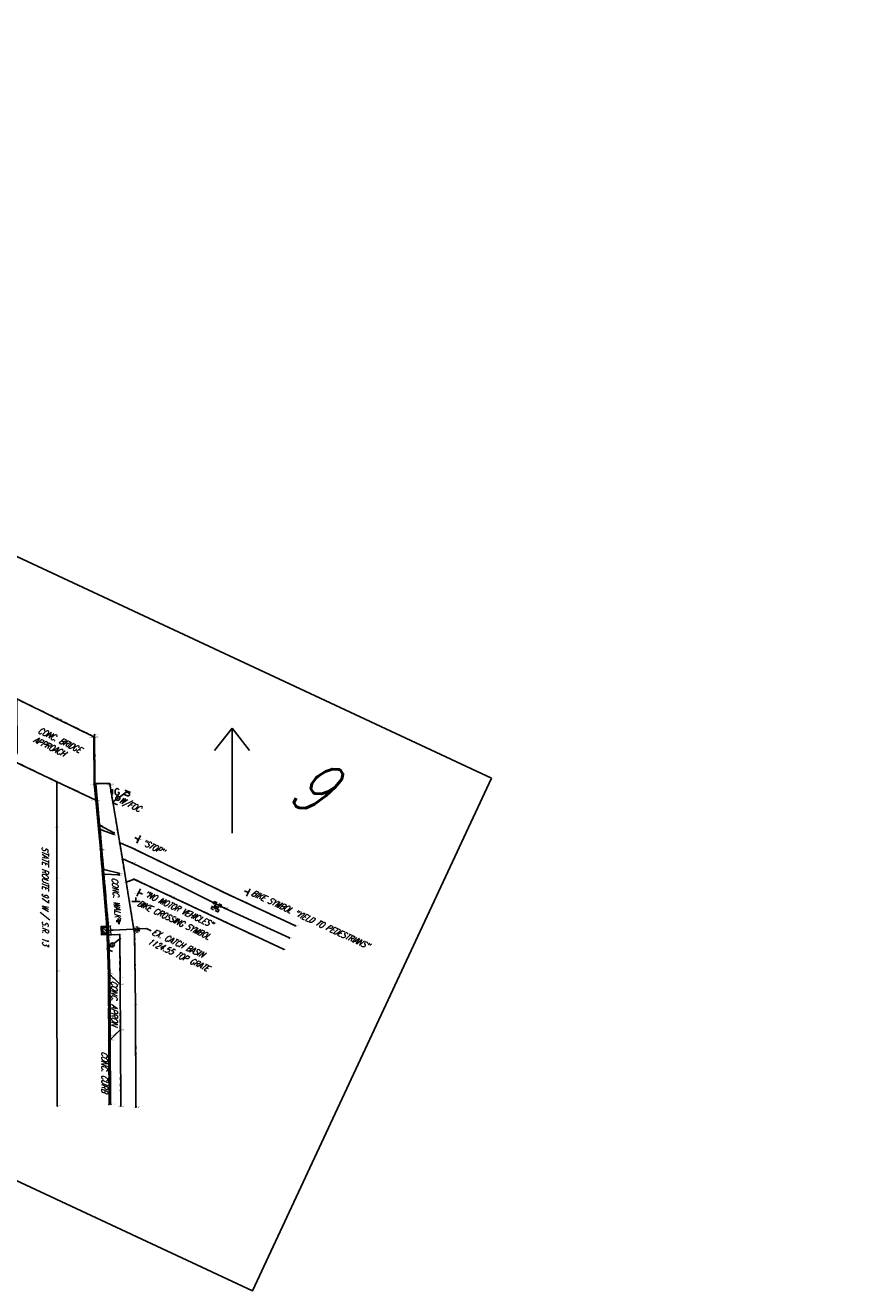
# Model space of a CAD drawing. Extents: x 0 to 213038, y 0 to 462006.
# Tile 7 of 107: x 188647 to 188966, y 408921 to 409413. Entities that reach past the tile are written whole.
import ezdxf
from ezdxf import colors
from ezdxf.entities.mleader import LeaderData, LeaderLine
from ezdxf.enums import TextEntityAlignment as Align
from ezdxf.math import Vec2, Vec3

# ---------------------------------------------------------------- set-up
doc = ezdxf.new("R2010")
doc.units = 0
doc.header["$LTSCALE"] = 20
doc.header["$MEASUREMENT"] = 0
for name, pattern in [('PV_X_CURB', [0.27, 0.22, -0.05]), ('PV_X_DRIVE', [0.25, 0.175, -0.075]), ('PV_X_EP', [0.27, 0.22, -0.05]), ('X_Existing 2', [0.125, 0.0625, -0.0625]), ('X_Existing 4', [0.1875, 0.125, -0.0625])]:
    doc.linetypes.add(name, pattern=pattern)
doc.layers.get('0').update_dxf_attribs({"linetype": 'CONTINUOUS'})
for name, color, linetype in [('DT_X_BREAK_LINE', 4, 'CONTINUOUS'), ('DV_X_TEXT', 2, 'CONTINUOUS'), ('L125', 124, 'CONTINUOUS'), ('L136', 2, 'CONTINUOUS'), ('PNTDESC', 3, 'CONTINUOUS'), ('PNTELEV', 5, 'CONTINUOUS'), ('PNTNO', 7, 'CONTINUOUS'), ('PNTS', 3, 'CONTINUOUS'), ('PNTS_Bellville Topo', 1, 'CONTINUOUS'), ('PNTS_MONBOXES', 1, 'CONTINUOUS'), ('PNTS_TBC-7-16-2025', 1, 'CONTINUOUS'), ('PV_X_CURB', 1, 'PV_X_CURB'), ('PV_X_DRIVE', 11, 'PV_X_DRIVE'), ('PV_X_EOP', 240, 'PV_X_EP'), ('PV_X_TEXT', 2, 'CONTINUOUS'), ('PV_X_WALK', 1, 'X_Existing 2'), ('RD_X_CONCRETE_PAD', 9, 'X_Existing 4'), ('SC_SCRATCH-6', 6, 'CONTINUOUS'), ('SN_X_BLOCKS', 94, 'CONTINUOUS'), ('SN_X_TEXT', 2, 'CONTINUOUS'), ('SV_X_CENTER_PAVT', 2, 'CONTINUOUS'), ('SV_X_MON_BLOCKS_FOUNDMARK', 7, 'CONTINUOUS'), ('UT_P_GAS_BLOCKS', 50, 'CONTINUOUS'), ('UT_X_GAS_BLOCKS', 2, 'CONTINUOUS'), ('UT_X_POLES', 1, 'CONTINUOUS'), ('UT_X_SAN_BLOCKS', 62, 'CONTINUOUS'), ('UT_X_TEXT', 32, 'CONTINUOUS')]:
    doc.layers.add(name, color=color, linetype=linetype)
doc.layers.add('SC_SCRATCH-5', color=5, linetype='CONTINUOUS', plot=False)
doc.styles.add('PTXT', font='TXT')
doc.styles.add('romans', font='romans.shx', dxfattribs={"width": 0.75, "oblique": 22.5})

# ---------------------------------------------------------------- blocks, each defined once
blk = doc.blocks.new('SRVPNO1')
at = {"layer": 'PNTDESC', "style": 'PTXT'}
blk.add_attdef('DESC2', text='', height=1, dxfattribs=at).set_placement((0, -1.75), align=Align.CENTER)
at = {"layer": 'PNTELEV', "style": 'PTXT'}
blk.add_attdef('ELEV2', (1.5, -0.5), '', height=1, dxfattribs=at)
at = {"layer": 'PNTNO', "style": 'PTXT'}
blk.add_attdef('PT#', text='', height=1, dxfattribs=at).set_placement((0, 0.75), align=Align.CENTER)
blk = doc.blocks.new('MONBX')
at = {"flags": 128}
for points in [[(-0.075, 0.019), (-0.075, 0.075), (-0.019, 0.075)], [(-0.037, -0.05), (-0.037, 0.05), (0, -0.05), (0.037, 0.05), (0.037, -0.05)], [(0.018, 0.075), (0.075, 0.075), (0.075, 0.019)], [(-0.019, -0.075), (-0.075, -0.075), (-0.075, -0.019)], [(0.075, -0.019), (0.075, -0.075), (0.018, -0.075)]]:
    blk.add_lwpolyline(points, dxfattribs=at)
blk = doc.blocks.new('SGN1P')
for p, q in [((0, 0), (-0.08, 0)), ((0, 0.08), (0, -0.08))]:
    blk.add_line(p, q)
blk = doc.blocks.new('CI3A-X')
at = {"color": 8, "lineweight": 0}
for p, q in [((-1.42, -1.8), (0.38, 0)), ((-1.42, -0.67), (-0.75, 0)), ((-0.32, -1.83), (1.42, -0.1)), ((0.81, -1.83), (1.42, -1.23))]:
    blk.add_line(p, q, dxfattribs=at)
at = {"color": 124, "lineweight": 0}
blk.add_lwpolyline([(-1.75, 1.42), (1.75, 1.42), (1.75, -2.17), (-1.75, -2.17), (-1.75, 1.42)], close=True, dxfattribs=at)
at = {"color": 124, "lineweight": 0, "flags": 128}
blk.add_lwpolyline([(-1.42, 0), (1.42, 0), (1.42, -1.83), (-1.42, -1.83), (-1.42, 0)], close=True, dxfattribs=at)
at = {"color": 8, "lineweight": 0}
blk.add_lwpolyline([(-1.08, 0.75), (1.08, 0.75), (1.08, -1.5), (-1.08, -1.5), (-1.08, 0.75)], close=True, dxfattribs=at)
blk = doc.blocks.new('LPOLE')
for p, q in [((0.109, 0.181), (0.02, 0.033)), ((-0.072, -0.119), (0.046, -0.119))]:
    blk.add_line(p, q)
blk.add_lwpolyline([(-0.02, -0.033), (-0.072, -0.119)])
blk.add_circle((0, 0), 0.0391)
blk = doc.blocks.new('TLPP')
for p, q in [((0.121, 0.201), (0.02, 0.033)), ((0.062, 0.201), (0.18, 0.201)), ((0.071, 0.117), (0.152, 0.117)), ((0.109, 0.181), (0.152, 0.181)), ((-0.072, -0.119), (0.046, -0.119))]:
    blk.add_line(p, q)
blk.add_lwpolyline([(-0.02, -0.033), (-0.072, -0.119)])
blk.add_circle((0, 0), 0.0391)
at = {"extrusion": (0, 0, -1)}
blk.add_arc((-0.152, 0.149), 0.0319, 88.8767, 271.1233, dxfattribs=at)
blk = doc.blocks.new('GMRK')
for p, q in [((0, 0), (-0.048, 0)), ((0, -0.05), (0, 0.05))]:
    blk.add_line(p, q)
at = {"flags": 128}
blk.add_lwpolyline([(0.124, 0.038), (0.123, 0.043), (0.12, 0.048), (0.115, 0.053), (0.108, 0.058), (0.103, 0.06), (0.099, 0.061), (0.093, 0.062), (0.082, 0.062), (0.077, 0.061), (0.074, 0.06), (0.07, 0.058), (0.062, 0.053), (0.057, 0.046), (0.054, 0.038), (0.052, 0.027), (0.05, 0.011), (0.05, -0.009), (0.051, -0.026), (0.055, -0.039), (0.061, -0.051), (0.066, -0.055), (0.072, -0.059), (0.082, -0.063), (0.093, -0.063), (0.104, -0.061), (0.108, -0.059), (0.112, -0.057), (0.116, -0.053), (0.12, -0.047), (0.124, -0.038), (0.124, -0.013), (0.103, -0.013)], dxfattribs=at)
blk = doc.blocks.new('SSMH')
at = {"flags": 128}
for points in [[(-0.017, 0.034), (-0.018, 0.036), (-0.02, 0.037), (-0.025, 0.039), (-0.032, 0.04), (-0.037, 0.04), (-0.039, 0.04), (-0.047, 0.038), (-0.054, 0.034), (-0.059, 0.029), (-0.06, 0.024), (-0.06, 0.02), (-0.059, 0.015), (-0.054, 0.011), (-0.019, -0.008), (-0.016, -0.01), (-0.015, -0.013), (-0.013, -0.017), (-0.013, -0.02), (-0.014, -0.024), (-0.015, -0.027), (-0.016, -0.03), (-0.017, -0.032), (-0.019, -0.034), (-0.02, -0.036), (-0.022, -0.037), (-0.025, -0.039), (-0.027, -0.039), (-0.032, -0.04), (-0.041, -0.04), (-0.047, -0.039), (-0.055, -0.034), (-0.06, -0.031)], [(0.01, -0.04), (0.036, 0.04), (0.06, -0.04)], [(0.054, -0.021), (0.017, -0.021)]]:
    blk.add_lwpolyline(points, dxfattribs=at)
for start, end in [(130.0806, 170.0721), (70.0577, 110.1061), (10.0169, 50.0392), (190.0169, 230.0392), (250.0577, 290.0473), (310.0114, 350.0264)]:
    blk.add_arc((0, 0), 0.1, start, end)
blk = doc.blocks.new('GV')
for p, q in [((0.032, 0.102), (-0.032, 0.102)), ((0, 0.07), (0, 0.134))]:
    blk.add_line(p, q)
at = {"flags": 128}
blk.add_lwpolyline([(0.027, 0.027), (0.026, 0.031), (0.024, 0.034), (0.02, 0.038), (0.015, 0.042), (0.012, 0.044), (0.009, 0.044), (0.005, 0.045), (-0.004, 0.045), (-0.007, 0.044), (-0.01, 0.044), (-0.012, 0.042), (-0.018, 0.038), (-0.022, 0.033), (-0.024, 0.027), (-0.025, 0.019), (-0.027, 0.008), (-0.027, -0.007), (-0.026, -0.019), (-0.023, -0.028), (-0.019, -0.036), (-0.015, -0.039), (-0.011, -0.042), (-0.003, -0.045), (0.005, -0.045), (0.012, -0.044), (0.015, -0.042), (0.018, -0.041), (0.021, -0.038), (0.024, -0.034), (0.027, -0.027), (0.027, -0.01), (0.012, -0.01)], dxfattribs=at)
at = {"extrusion": (0, 0, -1)}
blk.add_arc((0, 0), 0.07, 330.0184, 29.9816, dxfattribs=at)
for start, end in [(60.0184, 120.0157), (330.0184, 29.9816), (239.9843, 299.9816)]:
    blk.add_arc((0, 0), 0.07, start, end)

msp = doc.modelspace()

# ---------------------------------------------------------------- linework, layer by layer
at = {"layer": 'DT_X_BREAK_LINE'}
msp.add_polyline3d([(188642.66, 409126.91, 1125.36), (188643.71, 409130.44, 1125.37), (188643.65, 409151.18, 1125.49), (188659.33, 409143.5, 1125.53), (188673.61, 409136.48, 1125.27), (188673.74, 409118.18, 1125.11), (188674.41, 409111.81, 1125.09), (188659.18, 409118.95, 1125.4)], close=True, dxfattribs=at)
for points in [[(188673.87, 409137.22, 1126.09), (188673.98, 409118.26, 1125.67), (188679.78, 409118.27, 1125.88)], [(188680.1, 408993.67, 1126.2), (188679.93, 409018.57, 1125.74), (188679.97, 409020.19, 1125.23), (188679.86, 409042.49, 1124.86), (188679.79, 409044.42, 1125.3), (188679.19, 409063.02, 1125.01), (188677.52, 409082.99, 1125.31), (188677.39, 409084.61, 1124.95), (188676.68, 409092.4, 1125.03), (188676.01, 409100.39, 1125.16), (188675.85, 409102.08, 1125.52), (188674.31, 409118.13, 1125.66)], [(188679.82, 409117.98, 1125.86), (188684.68, 409088.98, 1125.46), (188689.46, 409059.83, 1125.18), (188689.79, 409032.21, 1125.61), (188689.97, 408992.46, 1126.37)], [(188674.42, 409111.81, 1125.09), (188675.45, 409100.78, 1125.06), (188676.12, 409092.85, 1124.98), (188676.97, 409083.08, 1125), (188678.56, 409064.29, 1124.61), (188678.83, 409058.61, 1124.6), (188679.26, 409044.43, 1124.8), (188679.54, 408993.52, 1125.67)], [(188675.99, 409101.98, 1125.54), (188681.41, 409099.13, 1125.54)], [(188681.46, 409098.51, 1125.54), (188676.11, 409100.43, 1125.22)], [(188683.74, 409095.18, 1125.29), (188688.41, 409093.24, 1125.11), (188706.98, 409084.26, 1124.88), (188726.77, 409074.71, 1124.74), (188752.01, 409062.96, 1124.69)], [(188677.48, 409084.82, 1124.99), (188683.37, 409083.38, 1125.39)], [(188683.37, 409082.71, 1125.37), (188677.62, 409082.99, 1125.33)], [(188747.41, 409053.83, 1124.96), (188724.07, 409064.73, 1124.89), (188703.58, 409074.35, 1124.95), (188689.22, 409081.04, 1125.07), (188686.2, 409079.95, 1125.28)], [(188684.06, 408992.89, 1126.29), (188683.78, 409042.7, 1125.35), (188683.66, 409059.54, 1125.13), (188679.68, 409059.44, 1125.05)], [(188679.84, 409044.01, 1125.18), (188683.73, 409040.3, 1125.36)], [(188683.91, 409022.58, 1125.7), (188680.02, 409018.72, 1125.69)]]:
    msp.add_polyline3d(points, dxfattribs=at)
at = {"layer": 'PNTS'}
for p in [(188691.02, 409096.56, 1124.79), (188689.98, 409072.4, 1125.19), (188691.02, 409075.91, 1125.09)]:
    msp.add_point(p, dxfattribs=at)
at = {"layer": 'PNTS_Bellville Topo'}
for p in [(188659.33, 409143.5, 1125.53), (188673.61, 409136.48, 1125.27), (188673.87, 409137.22, 1126.09), (188659.18, 409118.95, 1125.4), (188659.19, 409118.77, 1125.42), (188673.74, 409118.18, 1125.11), (188673.98, 409118.26, 1125.67), (188674.31, 409118.13, 1125.66), (188679.78, 409118.27, 1125.88), (188679.82, 409117.98, 1125.86), (188674.41, 409111.81, 1125.09), (188674.42, 409111.81, 1125.09), (188675.85, 409102.08, 1125.52), (188675.99, 409101.98, 1125.54), (188659.18, 409101.15, 1125.28), (188675.45, 409100.78, 1125.06), (188676.01, 409100.39, 1125.16), (188676.11, 409100.43, 1125.22), (188681.41, 409099.13, 1125.54), (188681.46, 409098.51, 1125.54), (188676.12, 409092.85, 1124.98), (188676.68, 409092.4, 1125.03), (188683.74, 409095.18, 1125.29), (188688.41, 409093.24, 1125.11), (188684.68, 409088.98, 1125.46), (188684.77, 409088.96, 1125.45), (188688.6, 409087.35, 1125.21), (188676.97, 409083.08, 1125), (188677.39, 409084.61, 1124.95), (188677.48, 409084.82, 1124.99), (188677.52, 409082.99, 1125.31), (188677.62, 409082.99, 1125.33), (188683.37, 409083.38, 1125.39), (188683.37, 409082.71, 1125.37), (188706.98, 409084.26, 1124.88), (188659.24, 409081.49, 1125.18), (188686.2, 409079.95, 1125.28), (188689.22, 409081.04, 1125.07), (188705.18, 409079.36, 1124.94), (188703.58, 409074.35, 1124.95), (188726.77, 409074.71, 1124.74), (188724.48, 409069.85, 1124.85), (188678.56, 409064.29, 1124.61), (188679.19, 409063.02, 1125.01), (188724.07, 409064.73, 1124.89), (188752.01, 409062.96, 1124.69), (188678.65, 409061.15, 1124.55), (188678.83, 409058.61, 1124.6), (188679.68, 409059.44, 1125.05), (188683.66, 409059.54, 1125.13), (188689.46, 409059.83, 1125.18), (188690.37, 409061.5, 1125.15), (188749.65, 409058.21, 1124.9), (188747.41, 409053.83, 1124.96), (188659.24, 409045.4, 1125.4), (188679.26, 409044.43, 1124.8), (188679.79, 409044.42, 1125.3), (188679.84, 409044.01, 1125.18), (188683.78, 409042.7, 1125.35), (188679.86, 409042.49, 1124.86), (188683.73, 409040.3, 1125.36), (188689.79, 409032.21, 1125.61), (188679.93, 409018.57, 1125.74), (188679.97, 409020.19, 1125.23), (188680.02, 409018.72, 1125.69), (188683.91, 409022.58, 1125.7), (188679.54, 408993.52, 1125.67), (188680.1, 408993.67, 1126.2), (188659.38, 408992.91, 1126.46), (188684.06, 408992.89, 1126.29), (188689.97, 408992.46, 1126.37)]:
    msp.add_point(p, dxfattribs=at)
at = {"layer": 'PNTS_MONBOXES'}
msp.add_point((188721.22, 409070.36, 1124.86), dxfattribs=at)
at = {"layer": 'PNTS_TBC-7-16-2025'}
for p in [(188682.92, 409112.51), (188680.79, 409055.53)]:
    msp.add_point(p, dxfattribs=at)
at = {"layer": 'PV_X_CURB', "flags": 128}
msp.add_lwpolyline([(188680.1, 408993.67), (188679.93, 409018.57), (188679.97, 409020.19), (188679.86, 409042.49), (188679.79, 409044.42), (188679.19, 409063.02), (188677.52, 409082.99), (188677.39, 409084.61), (188676.68, 409092.4), (188676.01, 409100.39), (188675.85, 409102.08), (188674.31, 409118.13)], dxfattribs=at)
at = {"layer": 'PV_X_DRIVE', "flags": 128}
for points in [[(188679.84, 409044.01), (188683.73, 409040.3)], [(188683.91, 409022.58), (188680.02, 409018.72)]]:
    msp.add_lwpolyline(points, dxfattribs=at)
at = {"layer": 'PV_X_EOP', "flags": 128}
for points in [[(188674.42, 409111.81), (188675.45, 409100.78), (188676.12, 409092.85), (188676.97, 409083.08), (188678.56, 409064.29), (188678.83, 409058.61), (188679.26, 409044.43), (188679.54, 408993.52)], [(188683.64, 409095.23), (188688.41, 409093.24), (188706.98, 409084.26), (188726.77, 409074.71), (188752.01, 409062.96)], [(188747.41, 409053.83), (188724.07, 409064.73), (188703.58, 409074.35), (188689.22, 409081.04), (188686.16, 409079.94)]]:
    msp.add_lwpolyline(points, dxfattribs=at)
at = {"layer": 'PV_X_WALK', "flags": 128}
for points in [[(188673.87, 409137.22), (188673.98, 409118.26), (188679.78, 409118.27)], [(188679.82, 409117.98), (188684.68, 409088.98), (188689.46, 409059.83), (188689.79, 409032.21), (188689.97, 408992.46)], [(188684.06, 408992.89), (188683.78, 409042.7), (188683.66, 409059.54), (188679.68, 409059.44)]]:
    msp.add_lwpolyline(points, dxfattribs=at)
at = {"layer": 'RD_X_CONCRETE_PAD', "flags": 128}
msp.add_lwpolyline([(188642.66, 409126.91), (188643.71, 409130.44), (188643.65, 409151.18), (188659.33, 409143.5), (188673.61, 409136.48), (188673.74, 409118.18), (188674.41, 409111.81), (188659.18, 409118.95)], close=True, dxfattribs=at)
at = {"layer": 'SC_SCRATCH-5', "extrusion": (0.001977, -0.001481, 0.999997), "elevation": 891.82}
msp.add_lwpolyline([(188825.74, 409122.18), (188517.62, 409265.91), (188424.62, 409066.54), (188732.74, 408922.8), (188825.74, 409122.18)], close=True, dxfattribs=at)
at = {"layer": 'SC_SCRATCH-6'}
msp.add_line((188727.38, 409098.97), (188727.38, 409139.84), dxfattribs=at)
for points in [[(188727.38, 409139.84), (188720.58, 409131.11)], [(188727.38, 409139.84), (188734.17, 409131.11)]]:
    msp.add_lwpolyline(points, dxfattribs=at)
at = {"layer": 'SV_X_CENTER_PAVT'}
for points in [[(188659.38, 408992.91, 1126.46), (188659.24, 409045.4, 1125.4), (188659.24, 409081.49, 1125.18), (188659.18, 409101.15, 1125.28), (188659.19, 409118.77, 1125.42)], [(188749.65, 409058.21, 1124.9), (188724.48, 409069.85, 1124.85), (188705.18, 409079.36, 1124.94), (188688.6, 409087.35, 1125.21), (188684.77, 409088.96, 1125.45)]]:
    msp.add_polyline3d(points, dxfattribs=at)

# ---------------------------------------------------------------- block references
at = {"layer": 'L125', "rotation": 273.3621459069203}
msp.add_blockref('CI3A-X', (188678.65, 409061.15, 1124.55), dxfattribs=at)
at = {"layer": 'PNTS', "xscale": 0.2, "yscale": 0.2, "zscale": 0.2}
for p, values in [((188691.02, 409096.56, 1124.79), {'PT#': 'KM1243', 'ELEV2': '1124.792', 'DESC2': 'SIGNPB-STOP,'}), ((188689.98, 409072.4, 1125.19), {'PT#': 'KM1241', 'ELEV2': '1125.190', 'DESC2': 'SIGNPB-BIKEXNG-SYMBL,'}), ((188691.02, 409075.91, 1125.09), {'PT#': 'KM1242', 'ELEV2': '1125.090', 'DESC2': 'SIGNPB-NOMOTORVHCLES,'})]:
    msp.add_blockref('SRVPNO1', p, dxfattribs=at).add_auto_attribs(values)
at = {"layer": 'PNTS_Bellville Topo', "xscale": 0.2, "yscale": 0.2, "zscale": 0.2}
for p, values in [((188659.33, 409143.5, 1125.53), {'PT#': 'KM872', 'ELEV2': '1125.529', 'DESC2': 'PAD-CONCBRDGEAPROACH'}), ((188673.61, 409136.48, 1125.27), {'PT#': 'KM873', 'ELEV2': '1125.274', 'DESC2': 'PAD-CONCBRDGEAPROACH'}), ((188673.87, 409137.22, 1126.09), {'PT#': 'KM910', 'ELEV2': '1126.088', 'DESC2': 'WALK ^ 1-CONC'}), ((188659.18, 409118.95, 1125.4), {'PT#': 'KM876', 'ELEV2': '1125.402', 'DESC2': 'PAD ^ 3-CONCBRDGEAPROACH'}), ((188659.19, 409118.77, 1125.42), {'PT#': 'KM939', 'ELEV2': '1125.421', 'DESC2': 'CP ^ 2'}), ((188673.74, 409118.18, 1125.11), {'PT#': 'KM874', 'ELEV2': '1125.111', 'DESC2': 'PAD-CONCBRDGEAPROACH'}), ((188673.98, 409118.26, 1125.67), {'PT#': 'KM911', 'ELEV2': '1125.670', 'DESC2': 'WALK-CONC'}), ((188674.31, 409118.13, 1125.66), {'PT#': 'KM909', 'ELEV2': '1125.656', 'DESC2': 'C ^ 2-CONC'}), ((188679.78, 409118.27, 1125.88), {'PT#': 'KM912', 'ELEV2': '1125.880', 'DESC2': 'WALK ^ 2-CONC'}), ((188679.82, 409117.98, 1125.86), {'PT#': 'KM913', 'ELEV2': '1125.863', 'DESC2': 'WALK ^ 1-CONC'}), ((188674.41, 409111.81, 1125.09), {'PT#': 'KM875', 'ELEV2': '1125.088', 'DESC2': 'PAD-CONCBRDGEAPROACH'}), ((188674.42, 409111.81, 1125.09), {'PT#': 'KM889', 'ELEV2': '1125.092', 'DESC2': 'EP ^ 1'}), ((188675.99, 409101.98, 1125.54), {'PT#': 'KM928', 'ELEV2': '1125.538', 'DESC2': 'B ^ 1-CONC'}), ((188675.85, 409102.08, 1125.52), {'PT#': 'KM908', 'ELEV2': '1125.523', 'DESC2': 'C-CONC'}), ((188659.18, 409101.15, 1125.28), {'PT#': 'KM938', 'ELEV2': '1125.279', 'DESC2': 'CP'}), ((188675.45, 409100.78, 1125.06), {'PT#': 'KM890', 'ELEV2': '1125.057', 'DESC2': 'EP'}), ((188676.11, 409100.43, 1125.22), {'PT#': 'KM927', 'ELEV2': '1125.216', 'DESC2': 'B ^ 2-CONC'}), ((188676.01, 409100.39, 1125.16), {'PT#': 'KM907', 'ELEV2': '1125.162', 'DESC2': 'C-CONC'}), ((188681.41, 409099.13, 1125.54), {'PT#': 'KM929', 'ELEV2': '1125.537', 'DESC2': 'B ^ 2-CONC'}), ((188681.46, 409098.51, 1125.54), {'PT#': 'KM926', 'ELEV2': '1125.541', 'DESC2': 'B ^ 1-CONC'}), ((188676.12, 409092.85, 1124.98), {'PT#': 'KM891', 'ELEV2': '1124.985', 'DESC2': 'EP'}), ((188676.68, 409092.4, 1125.03), {'PT#': 'KM906', 'ELEV2': '1125.034', 'DESC2': 'C-CONC'}), ((188683.74, 409095.18, 1125.29), {'PT#': 'KM836', 'ELEV2': '1125.292', 'DESC2': 'EP ^ 1-BT'}), ((188688.41, 409093.24, 1125.11), {'PT#': 'KM837', 'ELEV2': '1125.113', 'DESC2': 'EP-BT'}), ((188684.68, 409088.98, 1125.46), {'PT#': 'KM914', 'ELEV2': '1125.460', 'DESC2': 'WALK-CONC'}), ((188684.77, 409088.96, 1125.45), {'PT#': 'KM845', 'ELEV2': '1125.450', 'DESC2': 'CP ^ 2-BT'}), ((188688.6, 409087.35, 1125.21), {'PT#': 'KM844', 'ELEV2': '1125.207', 'DESC2': 'CP-BT'}), ((188676.97, 409083.08, 1125), {'PT#': 'KM892', 'ELEV2': '1124.998', 'DESC2': 'EP'}), ((188677.48, 409084.82, 1124.99), {'PT#': 'KM924', 'ELEV2': '1124.990', 'DESC2': 'B ^ 1-CONC'}), ((188677.39, 409084.61, 1124.95), {'PT#': 'KM905', 'ELEV2': '1124.949', 'DESC2': 'C-CONC'}), ((188677.62, 409082.99, 1125.33), {'PT#': 'KM923', 'ELEV2': '1125.326', 'DESC2': 'B ^ 2-CONC'}), ((188677.52, 409082.99, 1125.31), {'PT#': 'KM904', 'ELEV2': '1125.308', 'DESC2': 'C-CONC'}), ((188683.37, 409083.38, 1125.39), {'PT#': 'KM925', 'ELEV2': '1125.394', 'DESC2': 'B ^ 2-CONC'}), ((188683.37, 409082.71, 1125.37), {'PT#': 'KM922', 'ELEV2': '1125.368', 'DESC2': 'B ^ 1-CONC'}), ((188706.98, 409084.26, 1124.88), {'PT#': 'KM838', 'ELEV2': '1124.877', 'DESC2': 'EP-BT'}), ((188659.24, 409081.49, 1125.18), {'PT#': 'KM937', 'ELEV2': '1125.182', 'DESC2': 'CP'}), ((188686.2, 409079.95, 1125.28), {'PT#': 'KM835', 'ELEV2': '1125.279', 'DESC2': 'EP ^ 2-BT'}), ((188689.22, 409081.04, 1125.07), {'PT#': 'KM834', 'ELEV2': '1125.065', 'DESC2': 'EP-BT'}), ((188705.18, 409079.36, 1124.94), {'PT#': 'KM843', 'ELEV2': '1124.937', 'DESC2': 'CP-BT'}), ((188703.58, 409074.35, 1124.95), {'PT#': 'KM833', 'ELEV2': '1124.953', 'DESC2': 'EP-BT'}), ((188726.77, 409074.71, 1124.74), {'PT#': 'KM839', 'ELEV2': '1124.739', 'DESC2': 'EP-BT'}), ((188724.48, 409069.85, 1124.85), {'PT#': 'KM842', 'ELEV2': '1124.848', 'DESC2': 'CP-BT'}), ((188678.56, 409064.29, 1124.61), {'PT#': 'KM893', 'ELEV2': '1124.608', 'DESC2': 'EP'}), ((188679.19, 409063.02, 1125.01), {'PT#': 'KM903', 'ELEV2': '1125.010', 'DESC2': 'C-CONC'}), ((188724.07, 409064.73, 1124.89), {'PT#': 'KM832', 'ELEV2': '1124.887', 'DESC2': 'EP-BT'}), ((188752.01, 409062.96, 1124.69), {'PT#': 'KM840', 'ELEV2': '1124.690', 'DESC2': 'EP ^ 2-BT'}), ((188678.65, 409061.15, 1124.55), {'PT#': 'KM894', 'ELEV2': '1124.548', 'DESC2': 'CB-TG@F/C+-'}), ((188678.83, 409058.61, 1124.6), {'PT#': 'KM895', 'ELEV2': '1124.595', 'DESC2': 'EP'}), ((188679.68, 409059.44, 1125.05), {'PT#': 'KM921', 'ELEV2': '1125.050', 'DESC2': 'WALK ^ 2-CONC'}), ((188683.66, 409059.54, 1125.13), {'PT#': 'KM920', 'ELEV2': '1125.131', 'DESC2': 'WALK-CONC'}), ((188689.46, 409059.83, 1125.18), {'PT#': 'KM915', 'ELEV2': '1125.181', 'DESC2': 'WALK-CONC'}), ((188690.37, 409061.5, 1125.15), {'PT#': 'KM934', 'ELEV2': '1125.147', 'DESC2': 'MH-CNTR/TC'}), ((188749.65, 409058.21, 1124.9), {'PT#': 'KM841', 'ELEV2': '1124.898', 'DESC2': 'CP ^ 1-BT'}), ((188747.41, 409053.83, 1124.96), {'PT#': 'KM831', 'ELEV2': '1124.959', 'DESC2': 'EP ^ 1-BT'}), ((188659.24, 409045.4, 1125.4), {'PT#': 'KM936', 'ELEV2': '1125.396', 'DESC2': 'CP'}), ((188679.84, 409044.01, 1125.18), {'PT#': 'KM930', 'ELEV2': '1125.183', 'DESC2': 'DR ^ 1-CONCAPRON'}), ((188679.26, 409044.43, 1124.8), {'PT#': 'KM896', 'ELEV2': '1124.802', 'DESC2': 'EP'}), ((188679.79, 409044.42, 1125.3), {'PT#': 'KM902', 'ELEV2': '1125.299', 'DESC2': 'C-CONC'}), ((188679.86, 409042.49, 1124.86), {'PT#': 'KM901', 'ELEV2': '1124.859', 'DESC2': 'C-CONC'}), ((188683.78, 409042.7, 1125.35), {'PT#': 'KM919', 'ELEV2': '1125.350', 'DESC2': 'WALK-CONC'}), ((188683.73, 409040.3, 1125.36), {'PT#': 'KM931', 'ELEV2': '1125.360', 'DESC2': 'DR ^ 2-CONCAPRON'}), ((188689.79, 409032.21, 1125.61), {'PT#': 'KM916', 'ELEV2': '1125.613', 'DESC2': 'WALK-CONC'}), ((188683.91, 409022.58, 1125.7), {'PT#': 'KM932', 'ELEV2': '1125.698', 'DESC2': 'DR ^ 1-CONCAPRON'}), ((188680.02, 409018.72, 1125.69), {'PT#': 'KM933', 'ELEV2': '1125.693', 'DESC2': 'DR ^ 2-CONCAPRON'}), ((188679.93, 409018.57, 1125.74), {'PT#': 'KM899', 'ELEV2': '1125.743', 'DESC2': 'C-CONC'}), ((188679.97, 409020.19, 1125.23), {'PT#': 'KM900', 'ELEV2': '1125.233', 'DESC2': 'C-CONC'}), ((188679.54, 408993.52, 1125.67), {'PT#': 'KM897', 'ELEV2': '1125.670', 'DESC2': 'EP ^ 2'}), ((188680.1, 408993.67, 1126.2), {'PT#': 'KM898', 'ELEV2': '1126.202', 'DESC2': 'C ^ 1-CONC'}), ((188659.38, 408992.91, 1126.46), {'PT#': 'KM935', 'ELEV2': '1126.456', 'DESC2': 'CP ^ 1'}), ((188684.06, 408992.89, 1126.29), {'PT#': 'KM918', 'ELEV2': '1126.288', 'DESC2': 'WALK ^ 1-CONC'}), ((188689.97, 408992.46, 1126.37), {'PT#': 'KM917', 'ELEV2': '1126.367', 'DESC2': 'WALK ^ 2-CONC'})]:
    msp.add_blockref('SRVPNO1', p, dxfattribs=at).add_auto_attribs(values)
at = {"layer": 'PNTS_MONBOXES', "xscale": 0.2, "yscale": 0.2, "zscale": 0.2}
msp.add_blockref('SRVPNO1', (188721.22, 409070.36, 1124.86), dxfattribs=at).add_auto_attribs({'PT#': 'KM830', 'ELEV2': '1124.855', 'DESC2': 'MONBOX-TOP/CNTR'})
at = {"layer": 'PNTS_TBC-7-16-2025', "xscale": 0.2, "yscale": 0.2, "zscale": 0.2, "rotation": 312.7425778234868}
for p, values in [((188682.92, 409112.51), {'PT#': 'TBC32', 'ELEV2': '0.000', 'DESC2': 'TP-W/FOC'}), ((188680.79, 409055.53), {'PT#': 'TBC33', 'ELEV2': '0.000', 'DESC2': 'LP-LAMP-POST'})]:
    msp.add_blockref('SRVPNO1', p, dxfattribs=at).add_auto_attribs(values)
at = {"layer": 'SN_X_BLOCKS', "xscale": 20, "yscale": 20, "zscale": 20}
for p, rotation in [((188691.02, 409096.56, 1124.79), 335.2545797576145), ((188691.02, 409075.91, 1125.09), 153.9102421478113), ((188733.68, 409075.9, 1124.86), 335.2545797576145), ((188689.98, 409072.4, 1125.19), 271.1176896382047)]:
    msp.add_blockref('SGN1P', p, dxfattribs=dict(at, rotation=rotation))
at = {"layer": 'SV_X_MON_BLOCKS_FOUNDMARK', "xscale": 20, "yscale": 20, "zscale": 20, "rotation": 332.4514913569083}
msp.add_blockref('MONBX', (188721.22, 409070.36, 1124.86), dxfattribs=at)
at = {"layer": 'UT_P_GAS_BLOCKS', "xscale": 10, "yscale": 10, "zscale": 10, "rotation": 191.4630871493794}
msp.add_blockref('GV', (188683.2, 409064.88), dxfattribs=at)
at = {"layer": 'UT_X_GAS_BLOCKS', "xscale": 20, "yscale": 20, "zscale": 20}
msp.add_blockref('GMRK', (188680.91, 409115.05), dxfattribs=at)
at = {"layer": 'UT_X_POLES', "xscale": 20, "yscale": 20, "zscale": 20}
for name, p, rotation in [('TLPP', (188682.92, 409112.51), 336.9881621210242), ('LPOLE', (188680.79, 409055.53), 338.8759715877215)]:
    msp.add_blockref(name, p, dxfattribs=dict(at, rotation=rotation))
at = {"layer": 'UT_X_SAN_BLOCKS', "xscale": 10, "yscale": 10, "rotation": 184.2487039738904}
msp.add_blockref('SSMH', (188690.37, 409061.5, 1125.15), dxfattribs=at)

# ---------------------------------------------------------------- texts
at = {"layer": 'DV_X_TEXT', "style": 'romans', "oblique": 22.5, "width": 0.75}
msp.add_text('STATE ROUTE 97 W / S.R. 13', height=2.4, rotation=270.1691, dxfattribs=at).set_placement((188653.48, 409093.75, 1125.23))
at = {"layer": 'PV_X_TEXT', "char_height": 2.4, "attachment_point": 1, "style": 'romans'}
for s, width, insert, rotation in [('CONC. BRIDGE APPROACH', 20.9177, (188652.65, 409140.28), 333.8741), ('CONC. WALK', 17.3215, (188682.9, 409081.79), 274.8002), ('CONC. APRON', 21.1064, (188682.78, 409041.54), 270.3032), ('CONC. CURB', 18.6232, (188678.95, 409014.08, 1125.67), 270.4004)]:
    msp.add_mtext_dynamic_manual_height_columns(s, width=width, gutter_width=12, heights=[0], dxfattribs=dict(at, insert=insert, rotation=rotation))
at = {"layer": 'SC_SCRATCH-6', "style": 'romans', "oblique": 22.5, "width": 0.75}
msp.add_text('9', height=20, rotation=334.9919, dxfattribs=at).set_placement((188747.7, 409111.57, 1076.98))
at = {"layer": 'SN_X_TEXT', "char_height": 2.4, "attachment_point": 1, "style": 'romans'}
for s, width, insert, rotation in [('"STOP"', 10.1601, (188693.11, 409096.71), 334.1876), ('BIKE CROSSING SYMBOL ', 50.8631, (188691.27, 409073.08), 334.3307), ('"NO MOTOR VEHICLES"', 42.2935, (188693.92, 409076.78), 334.856), ('BIKE SYMBOL "YIELD TO PEDESTRIANS" ', 68.7885, (188735.63, 409077.03), 335.2048)]:
    msp.add_mtext_dynamic_manual_height_columns(s, width=width, gutter_width=12, heights=[0], dxfattribs=dict(at, insert=insert, rotation=rotation))
at = {"layer": 'UT_X_TEXT', "style": 'romans', "oblique": 22.5, "width": 0.75}
msp.add_text('W/FOC', height=2.4, rotation=334.1876, dxfattribs=at).set_placement((188683.21, 409110.99))

# ---------------------------------------------------------------- leaders
at = {"layer": 'L136'}
ml = msp.add_multileader_mtext('Standard', dxfattribs=at)
ml.set_content('EX. CATCH BASIN\\P1124.55 TOP GRATE', color=256, style='romans')
ml.set_leader_properties(color=1, linetype='CONTINUOUS', lineweight=-1)
ml.build(insert=Vec2(0, 0))
ml.multileader.update_dxf_attribs({"text_right_attachment_type": 3, "dogleg_length": 0.1, "arrow_head_size": 2.4, "scale": 20})
ctx = ml.context
ctx.base_point, ctx.scale, ctx.char_height, ctx.arrow_head_size, ctx.landing_gap_size, ctx.plane_origin, ctx.plane_x_axis, ctx.plane_y_axis = Vec3(188695.93, 409061.02), 20, 2.4, 2.4, 0.6, Vec3(188737.7, 409032.64), Vec3(0.906248, -0.422747), Vec3(0.422747, 0.906248)
ctx.right_attachment = 3
notes = []
notes.append((ctx, [(0, (1, 1, 0), (188694.12, 409061.87), (0.906248, -0.422747), 2, [(0, [(188678.65, 409061.15)], 0, [])])]))
ctx.mtext.insert, ctx.mtext.text_direction, ctx.mtext.rotation, ctx.mtext.flow_direction = Vec3(188696.98, 409061.85), Vec3(0.906248, -0.422747), 5.846711, 5
at = {"layer": 'SN_X_TEXT'}
ml = msp.add_multileader_mtext('Standard', dxfattribs=at)
ml.set_content('"BIKE ROUTE"/"NO MOTOR VEHICLES"', color=256, style='romans')
ml.set_leader_properties(color=1, linetype='CONTINUOUS', lineweight=-1)
ml.build(insert=Vec2(0, 0))
ml.multileader.update_dxf_attribs({"text_right_attachment_type": 3, "dogleg_length": 0.1, "arrow_head_size": 2.4, "scale": 20})
ctx = ml.context
ctx.base_point, ctx.scale, ctx.char_height, ctx.arrow_head_size, ctx.landing_gap_size, ctx.plane_origin, ctx.plane_x_axis, ctx.plane_y_axis = Vec3(187975.59, 409411.85, 1128.46), 20, 2.4, 2.4, 0.6, Vec3(187968.57, 409411.89, 1128.46), Vec3(0.939513, -0.342514), Vec3(0.342514, 0.939513)
ctx.right_attachment = 3
notes.append((ctx, [(0, (1, 1, 0), (187973.72, 409412.54, 1128.46), (0.939513, -0.342514), 2, [(0, [(187968.99, 409409.48, 1128.46)], 0, [])])]))
ctx.mtext.insert, ctx.mtext.text_direction, ctx.mtext.rotation, ctx.mtext.width, ctx.mtext.flow_direction = Vec3(187976.71, 409413.15, 1128.46), Vec3(0.939513, -0.342514), 5.933594, 52.6744, 5
for ctx, leaders in notes:
    for number, flags, end, landing, length, lines in leaders:
        leader = LeaderData()
        leader.index, (leader.has_last_leader_line, leader.has_dogleg_vector, leader.attachment_direction) = number, flags
        leader.last_leader_point, leader.dogleg_vector, leader.dogleg_length = Vec3(end), Vec3(landing), length
        for number, points, colour, breaks in lines:
            line = LeaderLine()
            line.index, line.vertices, line.color, line.breaks = number, Vec3.list(points), colors.encode_raw_color(colour), breaks
            leader.lines.append(line)
        ctx.leaders.append(leader)

doc.saveas('drawing.dxf')
